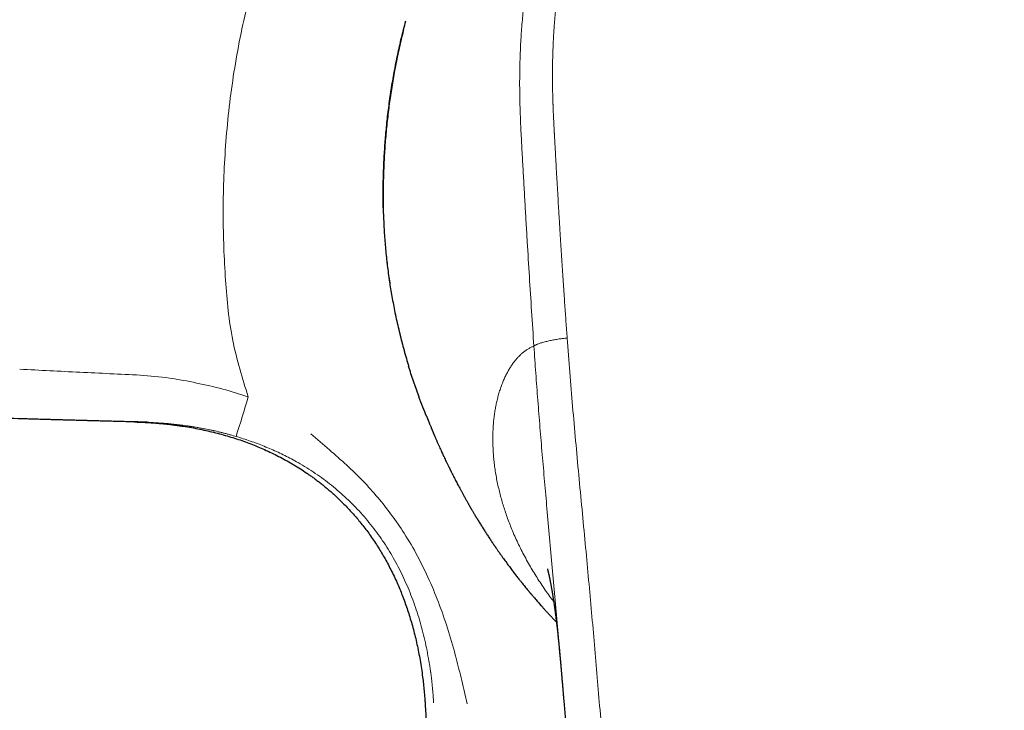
# Model space of a CAD drawing. Header units: millimetres. Extents: x 8 to 693, y 12 to 484.
# Tile 9 of 46: x 322 to 362, y 246 to 274. Entities that reach past the tile are written whole.
import ezdxf

# ---------------------------------------------------------------- set-up
doc = ezdxf.new("R2010")
doc.units = ezdxf.units.MM

msp = doc.modelspace()

# ---------------------------------------------------------------- linework, layer by layer
at = {"color": 7, "linetype": 'Continuous', "lineweight": 30}
for p, q in [((336.658, 266.411), (336.672, 265.95)), ((338.075, 258.881), (338.086, 258.852)), ((343.745, 248.263), (343.745, 248.266))]:
    msp.add_line(p, q, dxfattribs=at)
at = {"color": 252, "linetype": 'Continuous', "lineweight": 0}
for p, q in [((336.658, 266.411), (336.659, 266.405)), ((336.672, 265.943), (336.659, 266.405)), ((336.672, 265.943), (336.672, 265.95)), ((338.086, 258.852), (338.075, 258.881))]:
    msp.add_line(p, q, dxfattribs=at)
msp.add_arc((290.529, 270.541), 42.371, 341.7422, 343.9747, dxfattribs=at)
for points, knots in [([(331.254, 258.844), (331.023, 259.592), (330.554, 261.11), (330.321, 263.579), (330.22, 266.177), (330.317, 268.903), (330.621, 271.673), (331.158, 274.429), (331.926, 277.139), (332.926, 279.778), (334.15, 282.318), (335.592, 284.731), (337.233, 287.009), (338.499, 288.38), (339.132, 289.066)], [0, 0, 0, 0, 0.072429, 0.146932, 0.227285, 0.311611, 0.397419, 0.483312, 0.56948, 0.656042, 0.742474, 0.828431, 0.914225, 1, 1, 1, 1]), ([(361.5, 289.055), (361.262, 289.054), (360.788, 289.053), (360.076, 289.04), (359.366, 289.018), (358.658, 288.985), (357.949, 288.941), (357.237, 288.886), (356.521, 288.819), (355.829, 288.739), (355.162, 288.644), (354.521, 288.533), (353.877, 288.4), (353.279, 288.254), (352.729, 288.102), (352.228, 287.946), (351.732, 287.776), (351.236, 287.587), (350.74, 287.379), (350.245, 287.149), (349.756, 286.9), (349.275, 286.632), (348.804, 286.343), (348.345, 286.035), (347.902, 285.708), (347.474, 285.365), (347.062, 285.006), (346.676, 284.638), (346.315, 284.265), (345.976, 283.885), (345.652, 283.493), (345.343, 283.088), (345.049, 282.674), (344.778, 282.259), (344.528, 281.846), (344.298, 281.436), (344.082, 281.02), (343.881, 280.6), (343.676, 280.136), (343.47, 279.627), (343.269, 279.073), (343.087, 278.516), (342.924, 277.959), (342.78, 277.405), (342.654, 276.857), (342.545, 276.314), (342.449, 275.771), (342.359, 275.176), (342.278, 274.528), (342.21, 273.829), (342.16, 273.131), (342.128, 272.434), (342.112, 271.736), (342.113, 271.038), (342.129, 270.316), (342.159, 269.575), (342.201, 268.817), (342.243, 268.063), (342.285, 267.311), (342.328, 266.558), (342.372, 265.803), (342.43, 264.838), (342.502, 263.662), (342.589, 262.272), (342.651, 261.343), (342.683, 260.878)], [0, 0, 0, 0, 0.017166, 0.034321, 0.051415, 0.068477, 0.085567, 0.102744, 0.120062, 0.13754, 0.153067, 0.168748, 0.184603, 0.2006, 0.213233, 0.225892, 0.238554, 0.251219, 0.264336, 0.277521, 0.290804, 0.304169, 0.317578, 0.330994, 0.344393, 0.357749, 0.371053, 0.384337, 0.396746, 0.409192, 0.421678, 0.434177, 0.446659, 0.459096, 0.470752, 0.48234, 0.493877, 0.505383, 0.516874, 0.531501, 0.546115, 0.560662, 0.575081, 0.589336, 0.603202, 0.616962, 0.630642, 0.644249, 0.661817, 0.679273, 0.696633, 0.713949, 0.731276, 0.74863, 0.765904, 0.784996, 0.803808, 0.822475, 0.841107, 0.859777, 0.878471, 0.897161, 0.931399, 0.96563, 1, 1, 1, 1]), ([(361.5, 289.058), (361.852, 289.056), (362.557, 289.052), (363.616, 289.018), (364.557, 288.97), (365.381, 288.916), (365.891, 288.874), (366.208, 288.844), (366.332, 288.832), (366.456, 288.819), (366.568, 288.808), (366.698, 288.794), (366.848, 288.776), (367.065, 288.75), (367.324, 288.717), (367.629, 288.674), (367.95, 288.624), (368.288, 288.566), (368.642, 288.499), (369.011, 288.422), (369.4, 288.333), (369.808, 288.231), (370.234, 288.113), (370.622, 287.994), (370.969, 287.879), (371.192, 287.801), (371.338, 287.747), (371.408, 287.721), (371.477, 287.695), (371.547, 287.669), (371.616, 287.642), (371.687, 287.614), (371.879, 287.538), (372.184, 287.41), (372.594, 287.225), (372.98, 287.036), (373.344, 286.845), (373.683, 286.654), (373.999, 286.464), (374.292, 286.278), (374.564, 286.094), (374.819, 285.914), (375.056, 285.737), (375.275, 285.566), (375.476, 285.403), (375.659, 285.248), (375.83, 285.098), (375.989, 284.954), (376.129, 284.823), (376.229, 284.726), (376.283, 284.673), (376.302, 284.655), (376.307, 284.649), (376.313, 284.644), (376.318, 284.638), (376.324, 284.633), (376.428, 284.53), (376.623, 284.33), (376.898, 284.03), (377.151, 283.735), (377.384, 283.448), (377.598, 283.169), (377.792, 282.901), (377.97, 282.644), (378.137, 282.391), (378.314, 282.108), (378.504, 281.788), (378.703, 281.431), (378.854, 281.141), (378.963, 280.92), (379.034, 280.774), (379.104, 280.625), (379.172, 280.476), (379.239, 280.325), (379.352, 280.063), (379.507, 279.684), (379.694, 279.179), (379.869, 278.656), (380.031, 278.117), (380.167, 277.612), (380.28, 277.145), (380.374, 276.719), (380.47, 276.236), (380.544, 275.808), (380.589, 275.514), (380.605, 275.407), (380.61, 275.377), (380.614, 275.348), (380.618, 275.318), (380.623, 275.288), (380.627, 275.258), (380.64, 275.167), (380.661, 275.008), (380.691, 274.775), (380.72, 274.522), (380.748, 274.25), (380.776, 273.959), (380.802, 273.649), (380.825, 273.319), (380.845, 272.985), (380.861, 272.649), (380.873, 272.31), (380.881, 271.957), (380.886, 271.605), (380.887, 271.254), (380.884, 270.921), (380.88, 270.686), (380.876, 270.553), (380.875, 270.511), (380.874, 270.468), (380.873, 270.426), (380.871, 270.383), (380.862, 270.077), (380.837, 269.508), (380.799, 268.816), (380.775, 268.383), (380.765, 268.211), (380.762, 268.157), (380.759, 268.103), (380.756, 268.049), (380.753, 267.999), (380.749, 267.924), (380.743, 267.821), (380.735, 267.682), (380.725, 267.512), (380.714, 267.306), (380.7, 267.061), (380.685, 266.795), (380.668, 266.508), (380.654, 266.262), (380.643, 266.063), (380.634, 265.917), (380.625, 265.766), (380.617, 265.625), (380.602, 265.381), (380.57, 264.836), (380.518, 263.982), (380.453, 262.937), (380.386, 261.904), (380.34, 261.218), (380.317, 260.878)], [0, 0, 0, 0, 0.025421, 0.050944, 0.076571, 0.093545, 0.110568, 0.113569, 0.116572, 0.119577, 0.122571, 0.124687, 0.12899, 0.133487, 0.140477, 0.147889, 0.155724, 0.163981, 0.172661, 0.181764, 0.191288, 0.201504, 0.212167, 0.223275, 0.23085, 0.238618, 0.240389, 0.24217, 0.24396, 0.24576, 0.247569, 0.249389, 0.251218, 0.262541, 0.273406, 0.283812, 0.293757, 0.303242, 0.312111, 0.320537, 0.328521, 0.336062, 0.343286, 0.350052, 0.356359, 0.362207, 0.367597, 0.372997, 0.377842, 0.381647, 0.383186, 0.383381, 0.383575, 0.383767, 0.383958, 0.384148, 0.384336, 0.394705, 0.404645, 0.414156, 0.423239, 0.431894, 0.439979, 0.447652, 0.454915, 0.462338, 0.472324, 0.482399, 0.492563, 0.496581, 0.500612, 0.504658, 0.508718, 0.512791, 0.516878, 0.529901, 0.543234, 0.556882, 0.570844, 0.585119, 0.595788, 0.606627, 0.617635, 0.632424, 0.639025, 0.639769, 0.640514, 0.64126, 0.642007, 0.642754, 0.643502, 0.644251, 0.64962, 0.655462, 0.661777, 0.668565, 0.675827, 0.683562, 0.691772, 0.700456, 0.708491, 0.716893, 0.725662, 0.734799, 0.743143, 0.751771, 0.759599, 0.760641, 0.761686, 0.762735, 0.763788, 0.764845, 0.765905, 0.786579, 0.807268, 0.817468, 0.818804, 0.82014, 0.821476, 0.822812, 0.824148, 0.825231, 0.828392, 0.831834, 0.835559, 0.841093, 0.847152, 0.853736, 0.860845, 0.86848, 0.872006, 0.875633, 0.879362, 0.88318, 0.886094, 0.897505, 0.923595, 0.949374, 0.974842, 1, 1, 1, 1]), ([(361.5, 288.072), (361.372, 288.072), (361.12, 288.07), (360.747, 288.066), (360.386, 288.06), (360.037, 288.051), (359.74, 288.043), (359.494, 288.034), (359.343, 288.028), (359.243, 288.024), (359.192, 288.021), (359.141, 288.019), (359.091, 288.017), (359.039, 288.014), (358.899, 288.007), (358.671, 287.995), (358.308, 287.974), (357.899, 287.946), (357.447, 287.91), (357.11, 287.879), (356.887, 287.857), (356.773, 287.846), (356.659, 287.834), (356.54, 287.821), (356.375, 287.802), (356.164, 287.777), (355.879, 287.74), (355.565, 287.695), (355.223, 287.641), (354.891, 287.583), (354.642, 287.536), (354.474, 287.501), (354.382, 287.482), (354.291, 287.462), (354.2, 287.443), (354.107, 287.421), (353.964, 287.388), (353.772, 287.341), (353.487, 287.268), (353.158, 287.176), (352.786, 287.063), (352.422, 286.942), (352.064, 286.814), (351.765, 286.698), (351.524, 286.599), (351.337, 286.518), (351.152, 286.436), (350.969, 286.352), (350.789, 286.265), (350.611, 286.176), (350.414, 286.074), (350.198, 285.956), (349.963, 285.823), (349.731, 285.684), (349.478, 285.525), (349.206, 285.343), (348.918, 285.138), (348.636, 284.924), (348.361, 284.702), (348.094, 284.474), (347.837, 284.239), (347.597, 284.007), (347.374, 283.778), (347.166, 283.553), (346.964, 283.322), (346.766, 283.085), (346.596, 282.87), (346.452, 282.679), (346.331, 282.514), (346.215, 282.349), (346.103, 282.185), (345.995, 282.021), (345.861, 281.811), (345.704, 281.552), (345.528, 281.243), (345.359, 280.928), (345.198, 280.605), (345.043, 280.276), (344.936, 280.031), (344.869, 279.873), (344.841, 279.805), (344.813, 279.736), (344.786, 279.668), (344.758, 279.599), (344.697, 279.443), (344.61, 279.211), (344.5, 278.9), (344.393, 278.576), (344.285, 278.227), (344.179, 277.851), (344.077, 277.46), (343.98, 277.052), (343.889, 276.628), (343.807, 276.196), (343.732, 275.755), (343.685, 275.438), (343.658, 275.246), (343.65, 275.182), (343.641, 275.119), (343.633, 275.055), (343.625, 274.991), (343.617, 274.926), (343.597, 274.765), (343.57, 274.518), (343.537, 274.185), (343.513, 273.905), (343.495, 273.668), (343.482, 273.473), (343.47, 273.276), (343.46, 273.082), (343.451, 272.892), (343.441, 272.635), (343.432, 272.306), (343.426, 271.899), (343.427, 271.484), (343.432, 271.06), (343.44, 270.763), (343.445, 270.595), (343.446, 270.561), (343.448, 270.525), (343.449, 270.489), (343.45, 270.453), (343.452, 270.416), (343.454, 270.356), (343.457, 270.271), (343.462, 270.154), (343.468, 270.026), (343.475, 269.885), (343.481, 269.747), (343.488, 269.612), (343.493, 269.519), (343.496, 269.464), (343.497, 269.452), (343.497, 269.445), (343.497, 269.438), (343.498, 269.422), (343.5, 269.394), (343.502, 269.353), (343.505, 269.303), (343.508, 269.246), (343.512, 269.18), (343.516, 269.106), (343.52, 269.024), (343.525, 268.933), (343.531, 268.835), (343.537, 268.724), (343.544, 268.601), (343.549, 268.501), (343.553, 268.43), (343.555, 268.392), (343.557, 268.354), (343.56, 268.315), (343.561, 268.281), (343.568, 268.161), (343.58, 267.955), (343.599, 267.611), (343.622, 267.222), (343.647, 266.79), (343.666, 266.474), (343.678, 266.272), (343.683, 266.18), (343.689, 266.089), (343.695, 265.996), (343.701, 265.898), (343.71, 265.747), (343.722, 265.543), (343.742, 265.234), (343.764, 264.871), (343.791, 264.455), (343.817, 264.049), (343.843, 263.651), (343.869, 263.262), (343.894, 262.888), (343.919, 262.53), (343.943, 262.187), (343.966, 261.851), (343.99, 261.524), (344.006, 261.308), (344.013, 261.201)], [0, 0, 0, 0, 0.00973, 0.019171, 0.028322, 0.037184, 0.045758, 0.050896, 0.055925, 0.057224, 0.058515, 0.0598, 0.061076, 0.062345, 0.063734, 0.071754, 0.07966, 0.091421, 0.102921, 0.114162, 0.117087, 0.119994, 0.122883, 0.12576, 0.129094, 0.13556, 0.141916, 0.150915, 0.159687, 0.168235, 0.176561, 0.178961, 0.181343, 0.183706, 0.18605, 0.188376, 0.190989, 0.19723, 0.203427, 0.213393, 0.223251, 0.233005, 0.242663, 0.25223, 0.257435, 0.262611, 0.267758, 0.272878, 0.277973, 0.283043, 0.288089, 0.294992, 0.301855, 0.308738, 0.315728, 0.324792, 0.333847, 0.342901, 0.351963, 0.361041, 0.369948, 0.378878, 0.386746, 0.394643, 0.402576, 0.41055, 0.41857, 0.423848, 0.429149, 0.434423, 0.439506, 0.444605, 0.44972, 0.458899, 0.46814, 0.477452, 0.486839, 0.496308, 0.505865, 0.507784, 0.509707, 0.511633, 0.513563, 0.515498, 0.517437, 0.526632, 0.534923, 0.543293, 0.553365, 0.563558, 0.573876, 0.585076, 0.59643, 0.607942, 0.619619, 0.631464, 0.633143, 0.634825, 0.636509, 0.638196, 0.639886, 0.641578, 0.643273, 0.65264, 0.661073, 0.669572, 0.674662, 0.679777, 0.684916, 0.69008, 0.695062, 0.699845, 0.710257, 0.720891, 0.731749, 0.742834, 0.754146, 0.755047, 0.755961, 0.756888, 0.757829, 0.758782, 0.759749, 0.76073, 0.763493, 0.766357, 0.769897, 0.773578, 0.777401, 0.780722, 0.784143, 0.784756, 0.784973, 0.785139, 0.785318, 0.78551, 0.786387, 0.787479, 0.788775, 0.790274, 0.791977, 0.793919, 0.796073, 0.798438, 0.801013, 0.803799, 0.807107, 0.81067, 0.811645, 0.812638, 0.813648, 0.814676, 0.815657, 0.816301, 0.824096, 0.831796, 0.843282, 0.854551, 0.865603, 0.868005, 0.870396, 0.872778, 0.875148, 0.877611, 0.880433, 0.887031, 0.893552, 0.904598, 0.915414, 0.926002, 0.93636, 0.946491, 0.956392, 0.965519, 0.974443, 0.983165, 0.991683, 1, 1, 1, 1]), ([(337.672, 260.079), (337.613, 260.278), (337.495, 260.675), (337.339, 261.273), (337.198, 261.871), (337.066, 262.507), (336.947, 263.178), (336.844, 263.883), (336.764, 264.581), (336.704, 265.27), (336.683, 265.719), (336.672, 265.943)], [0, 0, 0, 0, 0.100114, 0.20054, 0.300726, 0.40073, 0.520566, 0.640314, 0.760069, 0.87993, 1, 1, 1, 1]), ([(344.013, 261.201), (343.992, 261.199), (343.948, 261.195), (343.88, 261.189), (343.806, 261.18), (343.727, 261.169), (343.642, 261.157), (343.553, 261.142), (343.462, 261.125), (343.371, 261.107), (343.282, 261.088), (343.195, 261.068), (343.113, 261.047), (343.036, 261.026), (342.964, 261.004), (342.899, 260.983), (342.842, 260.962), (342.793, 260.943), (342.754, 260.925), (342.723, 260.908), (342.701, 260.892), (342.688, 260.882), (342.683, 260.878)], [0, 0, 0, 0, 0.035287, 0.072841, 0.114164, 0.159962, 0.210221, 0.26436, 0.321428, 0.380332, 0.440072, 0.499975, 0.559855, 0.619531, 0.678342, 0.735304, 0.789345, 0.839539, 0.885328, 0.926723, 0.964443, 1, 1, 1, 1]), ([(344.013, 261.201), (344.048, 260.745), (344.116, 259.833), (344.23, 258.465), (344.351, 257.095), (344.478, 255.726), (344.608, 254.355), (344.735, 253.009), (344.858, 251.687), (344.977, 250.391), (345.091, 249.092), (345.202, 247.793), (345.315, 246.466), (345.433, 245.111), (345.551, 243.729), (345.666, 242.346), (345.776, 240.961), (345.88, 239.574), (345.979, 238.213), (346.071, 236.877), (346.158, 235.567), (346.243, 234.256), (346.326, 232.944), (346.381, 232.068), (346.408, 231.63)], [0, 0, 0, 0, 0.046677, 0.093345, 0.140008, 0.186667, 0.233324, 0.279979, 0.323966, 0.367954, 0.411942, 0.455933, 0.499928, 0.546596, 0.593269, 0.639946, 0.686625, 0.733304, 0.779981, 0.823987, 0.867989, 0.91199, 0.955993, 1, 1, 1, 1]), ([(342.683, 260.878), (342.646, 260.863), (342.572, 260.834), (342.464, 260.776), (342.358, 260.709), (342.254, 260.631), (342.154, 260.543), (342.058, 260.448), (341.967, 260.345), (341.88, 260.236), (341.797, 260.119), (341.717, 259.995), (341.639, 259.86), (341.563, 259.714), (341.489, 259.558), (341.421, 259.393), (341.357, 259.221), (341.298, 259.041), (341.246, 258.858), (341.199, 258.671), (341.159, 258.482), (341.124, 258.286), (341.095, 258.085), (341.071, 257.874), (341.053, 257.652), (341.042, 257.42), (341.038, 257.183), (341.041, 256.939), (341.052, 256.691), (341.07, 256.442), (341.096, 256.194), (341.129, 255.947), (341.169, 255.696), (341.217, 255.442), (341.271, 255.192), (341.331, 254.947), (341.396, 254.708), (341.467, 254.468), (341.546, 254.225), (341.632, 253.981), (341.726, 253.735), (341.829, 253.48), (341.944, 253.215), (342.072, 252.942), (342.208, 252.668), (342.352, 252.393), (342.501, 252.127), (342.652, 251.869), (342.806, 251.62), (342.967, 251.372), (343.134, 251.125), (343.303, 250.886), (343.42, 250.731), (343.475, 250.657)], [0, 0, 0, 0, 0.020868, 0.041735, 0.062601, 0.083466, 0.10433, 0.125197, 0.144873, 0.16455, 0.184229, 0.203908, 0.223587, 0.244458, 0.265329, 0.286199, 0.307068, 0.327936, 0.348803, 0.368477, 0.388149, 0.407821, 0.427492, 0.447164, 0.468028, 0.488894, 0.509761, 0.530629, 0.551496, 0.572365, 0.592041, 0.611718, 0.631396, 0.651074, 0.670749, 0.688634, 0.706519, 0.724402, 0.742286, 0.760171, 0.778057, 0.795943, 0.815619, 0.835295, 0.854973, 0.874651, 0.89433, 0.91222, 0.930108, 0.947995, 0.965879, 0.983761, 1, 1, 1, 1]), ([(343.745, 248.266), (343.738, 248.34), (343.698, 248.809), (343.623, 249.671), (343.52, 250.85), (343.415, 252.029), (343.31, 253.207), (343.208, 254.352), (343.109, 255.466), (343.016, 256.548), (342.925, 257.63), (342.84, 258.712), (342.758, 259.795), (342.708, 260.516), (342.683, 260.878)], [0, 0, 0, 0, 0.017534, 0.110806, 0.203971, 0.297103, 0.390318, 0.483719, 0.569501, 0.6554, 0.741378, 0.827435, 0.913625, 1, 1, 1, 1]), ([(322.116, 259.956), (322.917, 259.915), (324.521, 259.832), (326.127, 259.757), (326.93, 259.719)], [0, 0, 0, 0, 0.499905, 1, 1, 1, 1]), ([(326.93, 259.719), (327.323, 259.686), (328.082, 259.621), (329.182, 259.41), (330.238, 259.177), (330.915, 258.955), (331.253, 258.844)], [0, 0, 0, 0, 0.266834, 0.516734, 0.75875, 1, 1, 1, 1]), ([(330.767, 257.266), (330.732, 257.277), (330.66, 257.298), (330.547, 257.33), (330.425, 257.363), (330.301, 257.395), (330.174, 257.427), (330.051, 257.456), (329.961, 257.477), (329.909, 257.489), (329.889, 257.493), (329.87, 257.497), (329.85, 257.502), (329.796, 257.514), (329.71, 257.532), (329.594, 257.556), (329.486, 257.577), (329.386, 257.595), (329.294, 257.612), (329.208, 257.627), (329.127, 257.64), (329.054, 257.652), (328.996, 257.661), (328.953, 257.668), (328.923, 257.672), (328.904, 257.675), (328.894, 257.677), (328.891, 257.677), (328.889, 257.677), (328.886, 257.678), (328.884, 257.678), (328.8, 257.691), (328.637, 257.713), (328.397, 257.742), (328.165, 257.767), (327.941, 257.788), (327.727, 257.804), (327.522, 257.817), (327.373, 257.826), (327.292, 257.829), (327.276, 257.829)], [0, 0, 0, 0, 0.030705, 0.063802, 0.099315, 0.13727, 0.172712, 0.210087, 0.244593, 0.250154, 0.255753, 0.26139, 0.267065, 0.272778, 0.308398, 0.341735, 0.372763, 0.401463, 0.427813, 0.451795, 0.475821, 0.496831, 0.514807, 0.525, 0.53386, 0.54055, 0.541349, 0.542131, 0.542895, 0.54364, 0.544369, 0.545079, 0.61541, 0.6835, 0.749301, 0.812764, 0.873843, 0.931465, 0.9867, 1, 1, 1, 1]), ([(333.247, 256.22), (333.16, 256.269), (332.986, 256.366), (332.719, 256.503), (332.449, 256.634), (332.175, 256.757), (331.898, 256.873), (331.62, 256.982), (331.339, 257.083), (331.055, 257.179), (330.863, 257.237), (330.767, 257.266)], [0, 0, 0, 0, 0.11132, 0.222626, 0.333993, 0.445498, 0.557223, 0.667248, 0.777654, 0.888537, 1, 1, 1, 1]), ([(333.754, 257.369), (334.004, 257.157), (334.49, 256.744), (335.195, 256.128), (335.847, 255.497), (336.445, 254.831), (336.997, 254.132), (337.534, 253.353), (338.041, 252.482), (338.512, 251.515), (338.923, 250.507), (339.281, 249.466), (339.478, 248.754), (339.577, 248.397)], [0, 0, 0, 0, 0.090173, 0.175093, 0.25744, 0.339388, 0.420994, 0.50199, 0.599221, 0.697621, 0.797277, 0.89813, 1, 1, 1, 1]), ([(338.485, 248.285), (338.434, 248.564), (338.331, 249.119), (338.113, 249.934), (337.849, 250.728), (337.534, 251.495), (337.169, 252.231), (336.752, 252.932), (336.283, 253.594), (335.765, 254.217), (335.201, 254.794), (334.592, 255.322), (333.943, 255.804), (333.48, 256.081), (333.247, 256.22)], [0, 0, 0, 0, 0.086406, 0.17215, 0.257137, 0.341307, 0.424647, 0.507196, 0.589487, 0.671766, 0.753701, 0.835271, 0.917117, 1, 1, 1, 1]), ([(338.672, 246.614), (338.669, 246.659), (338.663, 246.75), (338.654, 246.887), (338.643, 247.026), (338.63, 247.167), (338.616, 247.309), (338.598, 247.481), (338.579, 247.641), (338.564, 247.756), (338.559, 247.799), (338.557, 247.81), (338.555, 247.822), (338.554, 247.834), (338.552, 247.845), (338.551, 247.857), (338.548, 247.873), (338.545, 247.896), (338.541, 247.928), (338.535, 247.968), (338.528, 248.016), (338.519, 248.072), (338.51, 248.136), (338.498, 248.208), (338.49, 248.259), (338.485, 248.285)], [0, 0, 0, 0, 0.080942, 0.162853, 0.245723, 0.329538, 0.414286, 0.499956, 0.638695, 0.700749, 0.707752, 0.714763, 0.721781, 0.728807, 0.735841, 0.742883, 0.749932, 0.764273, 0.783484, 0.807551, 0.836457, 0.87018, 0.908698, 0.951981, 1, 1, 1, 1]), ([(339.577, 248.397), (339.613, 248.251), (339.688, 247.953), (339.8, 247.501), (339.91, 247.038), (339.976, 246.726), (340.009, 246.57)], [0, 0, 0, 0, 0.2400466, 0.4903853, 0.7455108, 1, 1, 1, 1])]:
    msp.add_open_spline(points, degree=3, knots=knots, dxfattribs=at)
at = {"color": 7, "linetype": 'Continuous', "lineweight": 30}
for points, knots in [([(336.659, 266.405), (336.657, 266.514), (336.653, 266.733), (336.653, 267.065), (336.656, 267.4), (336.664, 267.737), (336.676, 268.077), (336.693, 268.413), (336.713, 268.744), (336.737, 269.071), (336.764, 269.399), (336.796, 269.729), (336.833, 270.067), (336.875, 270.413), (336.923, 270.767), (336.976, 271.123), (337.034, 271.479), (337.097, 271.836), (337.163, 272.187), (337.234, 272.532), (337.307, 272.87), (337.386, 273.208), (337.469, 273.547), (337.528, 273.772), (337.558, 273.884)], [0, 0, 0, 0, 0.046577, 0.093119, 0.139633, 0.186124, 0.232599, 0.279064, 0.322871, 0.366681, 0.410499, 0.454332, 0.498184, 0.544722, 0.591297, 0.637917, 0.684589, 0.731322, 0.778126, 0.822327, 0.866606, 0.910972, 0.955434, 1, 1, 1, 1]), ([(337.464, 273.526), (337.435, 273.406), (337.376, 273.167), (337.294, 272.809), (337.216, 272.45), (337.145, 272.092), (337.079, 271.741), (337.02, 271.398), (336.967, 271.063), (336.918, 270.728), (336.873, 270.394), (336.832, 270.055), (336.794, 269.711), (336.761, 269.361), (336.732, 269.014), (336.708, 268.668), (336.688, 268.325), (336.673, 267.99), (336.662, 267.664), (336.655, 267.347), (336.653, 267.032), (336.653, 266.72), (336.657, 266.514), (336.658, 266.411)], [0, 0, 0, 0, 0.049497, 0.098882, 0.148167, 0.197362, 0.246478, 0.292721, 0.33891, 0.385049, 0.431146, 0.477206, 0.526026, 0.574819, 0.623592, 0.672352, 0.721106, 0.769863, 0.815845, 0.861844, 0.907866, 0.953916, 1, 1, 1, 1]), ([(336.672, 265.95), (336.676, 265.845), (336.685, 265.636), (336.704, 265.318), (336.728, 264.999), (336.757, 264.677), (336.79, 264.353), (336.827, 264.033), (336.869, 263.718), (336.914, 263.408), (336.963, 263.096), (337.017, 262.783), (337.077, 262.463), (337.143, 262.136), (337.215, 261.801), (337.293, 261.466), (337.376, 261.131), (337.464, 260.795), (337.557, 260.466), (337.626, 260.228), (337.665, 260.103), (337.671, 260.083)], [0, 0, 0, 0, 0.0561093, 0.1121602, 0.1681633, 0.2241292, 0.2800686, 0.3359929, 0.3887184, 0.4414492, 0.4941917, 0.5469517, 0.5997351, 0.6557493, 0.7118034, 0.7679065, 0.8240695, 0.8803034, 0.9366198, 0.9898045, 1, 1, 1, 1]), ([(322.223, 257.971), (321.29, 257.999), (319.423, 258.055), (316.623, 258.147), (313.824, 258.245), (311.025, 258.349), (308.244, 258.459), (305.479, 258.575), (302.732, 258.696), (299.985, 258.823), (297.219, 258.957), (294.436, 259.098), (291.634, 259.247), (288.833, 259.402), (286.033, 259.563), (283.233, 259.731), (280.434, 259.905), (278.568, 260.026), (277.635, 260.086)], [0, 0, 0, 0, 0.062664, 0.125332, 0.188006, 0.250686, 0.313372, 0.374946, 0.436527, 0.498116, 0.559714, 0.622578, 0.685453, 0.748338, 0.811235, 0.874144, 0.937065, 1, 1, 1, 1]), ([(338.075, 258.881), (338.005, 259.08), (337.863, 259.476), (337.731, 259.877), (337.672, 260.078), (337.672, 260.079)], [0, 0, 0, 0, 0.499539, 0.996998, 1, 1, 1, 1]), ([(338.388, 258.078), (338.34, 258.196), (338.236, 258.453), (338.139, 258.712), (338.086, 258.852)], [0, 0, 0, 0, 0.459713, 1, 1, 1, 1]), ([(338.388, 258.078), (338.388, 258.078), (338.388, 258.078), (338.388, 258.076), (338.389, 258.074), (338.39, 258.071), (338.392, 258.067), (338.394, 258.063), (338.396, 258.058), (338.398, 258.052), (338.401, 258.045), (338.404, 258.037), (338.407, 258.028), (338.411, 258.019), (338.415, 258.009), (338.419, 257.998), (338.424, 257.986), (338.428, 257.974), (338.434, 257.96), (338.44, 257.945), (338.446, 257.929), (338.453, 257.913), (338.459, 257.897), (338.467, 257.878), (338.474, 257.859), (338.484, 257.834), (338.497, 257.802), (338.515, 257.759), (338.534, 257.71), (338.556, 257.656), (338.576, 257.608), (338.593, 257.567), (338.606, 257.535), (338.619, 257.506), (338.63, 257.48), (338.639, 257.456), (338.648, 257.436), (338.655, 257.418), (338.661, 257.404), (338.667, 257.39), (338.674, 257.374), (338.682, 257.355), (338.691, 257.333), (338.701, 257.31), (338.712, 257.284), (338.726, 257.253), (338.742, 257.215), (338.762, 257.17), (338.783, 257.122), (338.814, 257.051), (338.854, 256.96), (338.901, 256.855), (338.945, 256.757), (338.986, 256.668), (339.023, 256.587), (339.057, 256.514), (339.092, 256.438), (339.131, 256.355), (339.177, 256.26), (339.225, 256.159), (339.264, 256.079), (339.292, 256.022), (339.307, 255.992), (339.319, 255.967), (339.33, 255.945), (339.339, 255.926), (339.35, 255.905), (339.363, 255.878), (339.38, 255.845), (339.399, 255.808), (339.426, 255.753), (339.462, 255.682), (339.507, 255.594), (339.552, 255.507), (339.597, 255.42), (339.643, 255.332), (339.692, 255.241), (339.743, 255.145), (339.797, 255.045), (339.854, 254.94), (339.915, 254.83), (339.967, 254.738), (340.008, 254.665), (340.036, 254.615), (340.061, 254.571), (340.083, 254.532), (340.102, 254.499), (340.118, 254.472), (340.13, 254.45), (340.142, 254.431), (340.153, 254.411), (340.167, 254.387), (340.183, 254.359), (340.202, 254.327), (340.225, 254.288), (340.252, 254.242), (340.285, 254.187), (340.321, 254.127), (340.372, 254.041), (340.439, 253.931), (340.521, 253.797), (340.609, 253.657), (340.696, 253.518), (340.784, 253.381), (340.858, 253.269), (340.918, 253.177), (340.963, 253.109), (341.002, 253.051), (341.033, 253.005), (341.058, 252.968), (341.08, 252.935), (341.099, 252.907), (341.113, 252.886), (341.124, 252.87), (341.132, 252.859), (341.141, 252.846), (341.152, 252.829), (341.168, 252.806), (341.188, 252.777), (341.214, 252.739), (341.244, 252.696), (341.279, 252.646), (341.318, 252.591), (341.359, 252.533), (341.428, 252.436), (341.523, 252.304), (341.642, 252.14), (341.758, 251.985), (341.87, 251.838), (341.977, 251.699), (342.071, 251.578), (342.153, 251.475), (342.223, 251.388), (342.288, 251.306), (342.352, 251.228), (342.414, 251.152), (342.463, 251.093), (342.497, 251.052), (342.516, 251.029), (342.532, 251.01), (342.545, 250.995), (342.559, 250.979), (342.576, 250.959), (342.597, 250.933), (342.623, 250.903), (342.678, 250.839), (342.79, 250.707), (342.921, 250.558), (343.04, 250.424), (343.119, 250.337), (343.202, 250.246), (343.29, 250.15), (343.384, 250.049), (343.482, 249.945), (343.55, 249.874), (343.585, 249.839)], [0, 0, 0, 0, 0.012793, 0.027107, 0.040793, 0.053853, 0.066069, 0.077681, 0.088689, 0.099095, 0.109072, 0.118426, 0.127157, 0.135268, 0.142761, 0.149519, 0.155685, 0.161263, 0.166257, 0.171231, 0.175475, 0.178618, 0.181243, 0.183415, 0.18555, 0.187797, 0.192539, 0.197718, 0.20446, 0.211829, 0.219831, 0.22479, 0.229284, 0.233302, 0.236844, 0.239911, 0.242505, 0.244628, 0.246305, 0.247446, 0.249117, 0.251143, 0.253332, 0.255684, 0.258199, 0.26088, 0.264836, 0.269105, 0.273688, 0.278504, 0.289229, 0.299219, 0.308472, 0.316989, 0.324769, 0.331812, 0.338118, 0.346715, 0.355944, 0.365805, 0.376299, 0.379497, 0.382486, 0.385017, 0.387092, 0.388747, 0.390611, 0.393359, 0.396703, 0.400418, 0.404136, 0.41275, 0.421353, 0.429944, 0.438524, 0.447105, 0.456068, 0.465589, 0.475462, 0.485871, 0.496818, 0.508302, 0.513633, 0.518712, 0.523192, 0.527074, 0.530358, 0.533042, 0.53514, 0.536967, 0.538858, 0.541178, 0.543927, 0.547104, 0.550709, 0.555509, 0.560905, 0.566896, 0.573482, 0.586357, 0.599776, 0.613739, 0.628247, 0.641466, 0.655107, 0.662422, 0.669481, 0.675738, 0.679972, 0.683735, 0.687027, 0.689849, 0.692173, 0.69351, 0.694496, 0.695757, 0.697392, 0.699404, 0.702514, 0.706235, 0.710567, 0.71551, 0.721065, 0.727021, 0.732908, 0.750128, 0.766571, 0.782234, 0.797119, 0.811226, 0.824553, 0.833985, 0.842862, 0.851186, 0.858957, 0.867002, 0.874354, 0.877052, 0.879502, 0.881446, 0.882879, 0.884294, 0.886304, 0.888936, 0.892122, 0.895405, 0.908407, 0.932046, 0.940602, 0.94939, 0.958628, 0.968322, 0.978479, 0.989101, 1, 1, 1, 1]), ([(326.958, 257.841), (326.88, 257.843), (326.721, 257.847), (326.479, 257.853), (326.231, 257.859), (325.978, 257.866), (325.733, 257.873), (325.502, 257.879), (325.283, 257.885), (325.064, 257.89), (324.897, 257.895), (324.787, 257.898), (324.735, 257.899), (324.683, 257.901), (324.632, 257.902), (324.587, 257.903), (324.532, 257.905), (324.463, 257.907), (324.367, 257.91), (324.258, 257.913), (324.135, 257.916), (324.003, 257.92), (323.862, 257.924), (323.712, 257.928), (323.555, 257.932), (323.391, 257.937), (323.228, 257.942), (323.069, 257.946), (322.92, 257.95), (322.779, 257.954), (322.648, 257.958), (322.528, 257.962), (322.417, 257.965), (322.317, 257.968), (322.253, 257.97), (322.223, 257.971)], [0, 0, 0, 0, 0.049505, 0.100463, 0.152875, 0.206744, 0.260083, 0.30829, 0.352715, 0.399017, 0.447196, 0.458047, 0.468989, 0.480022, 0.491146, 0.501423, 0.508479, 0.526152, 0.545288, 0.569255, 0.595181, 0.623066, 0.65291, 0.684712, 0.717854, 0.752929, 0.78826, 0.821551, 0.853418, 0.883161, 0.910778, 0.936271, 0.959638, 0.980882, 1, 1, 1, 1]), ([(326.706, 257.847), (326.706, 257.847), (326.706, 257.847), (326.707, 257.847), (326.707, 257.847), (326.708, 257.847), (326.709, 257.847), (326.71, 257.847), (326.712, 257.847), (326.713, 257.847), (326.717, 257.847), (326.722, 257.847), (326.728, 257.846), (326.736, 257.846), (326.745, 257.846), (326.754, 257.846), (326.764, 257.845), (326.774, 257.845), (326.783, 257.845), (326.793, 257.844), (326.802, 257.844), (326.815, 257.844), (326.833, 257.843), (326.854, 257.842), (326.88, 257.841), (326.911, 257.84), (326.949, 257.839), (326.994, 257.837), (327.047, 257.834), (327.132, 257.83), (327.25, 257.823), (327.402, 257.813), (327.563, 257.801), (327.731, 257.787), (327.905, 257.77), (328.086, 257.751), (328.272, 257.728), (328.462, 257.703), (328.702, 257.668), (328.987, 257.621), (329.315, 257.559), (329.634, 257.49), (329.948, 257.415), (330.257, 257.333), (330.559, 257.245), (330.854, 257.15), (331.142, 257.05), (331.426, 256.943), (331.704, 256.83), (331.984, 256.708), (332.263, 256.577), (332.542, 256.436), (332.815, 256.287), (333.082, 256.132), (333.344, 255.97), (333.555, 255.83), (333.721, 255.716), (333.845, 255.627), (333.972, 255.533), (334.103, 255.432), (334.238, 255.326), (334.377, 255.212), (334.523, 255.088), (334.678, 254.951), (334.839, 254.801), (335.004, 254.642), (335.171, 254.473), (335.334, 254.3), (335.494, 254.122), (335.649, 253.941), (335.804, 253.75), (335.959, 253.55), (336.114, 253.339), (336.268, 253.118), (336.416, 252.893), (336.559, 252.664), (336.695, 252.433), (336.829, 252.191), (336.961, 251.939), (337.089, 251.678), (337.208, 251.419), (337.318, 251.164), (337.418, 250.914), (337.516, 250.656), (337.609, 250.39), (337.698, 250.117), (337.783, 249.837), (337.863, 249.55), (337.937, 249.254), (338.007, 248.95), (338.072, 248.637), (338.131, 248.315), (338.185, 247.983), (338.228, 247.668), (338.264, 247.37), (338.292, 247.09), (338.313, 246.845), (338.323, 246.693), (338.327, 246.636)], [0, 0, 0, 0, 0.013572, 0.019894, 0.026201, 0.032493, 0.038771, 0.045034, 0.051283, 0.05734, 0.062315, 0.066802, 0.070805, 0.074328, 0.077375, 0.079556, 0.081418, 0.082973, 0.083948, 0.084774, 0.085472, 0.086077, 0.087036, 0.08812, 0.089346, 0.090974, 0.092797, 0.095224, 0.097927, 0.100875, 0.108279, 0.116096, 0.124319, 0.132945, 0.141966, 0.151206, 0.160817, 0.170752, 0.180655, 0.198061, 0.215121, 0.231846, 0.248247, 0.26466, 0.28076, 0.296559, 0.312168, 0.327657, 0.343033, 0.358302, 0.374388, 0.390371, 0.406259, 0.422061, 0.437787, 0.453446, 0.460953, 0.468711, 0.476816, 0.485269, 0.494069, 0.503216, 0.512713, 0.523564, 0.534842, 0.546549, 0.558691, 0.571273, 0.583098, 0.595297, 0.607876, 0.620844, 0.634208, 0.647978, 0.662163, 0.675541, 0.689286, 0.70341, 0.717922, 0.732835, 0.748161, 0.761606, 0.775371, 0.789465, 0.803898, 0.818679, 0.833545, 0.848766, 0.864353, 0.880316, 0.896666, 0.913414, 0.930571, 0.948149, 0.962263, 0.97665, 0.991315, 1, 1, 1, 1]), ([(327.276, 257.829), (327.23, 257.831), (327.124, 257.836), (327.018, 257.839), (326.958, 257.841)], [0, 0, 0, 0, 0.439713, 1, 1, 1, 1]), ([(343.221, 251.966), (343.221, 251.966), (343.221, 251.966), (343.221, 251.965), (343.222, 251.964), (343.222, 251.963), (343.223, 251.961), (343.223, 251.959), (343.224, 251.955), (343.225, 251.952), (343.226, 251.949), (343.227, 251.947), (343.227, 251.944), (343.228, 251.94), (343.23, 251.936), (343.231, 251.931), (343.232, 251.926), (343.234, 251.922), (343.235, 251.917), (343.236, 251.913), (343.237, 251.91), (343.238, 251.905), (343.239, 251.9), (343.24, 251.895), (343.242, 251.89), (343.243, 251.885), (343.244, 251.881), (343.245, 251.877), (343.246, 251.873), (343.248, 251.867), (343.249, 251.861), (343.251, 251.853), (343.254, 251.844), (343.256, 251.835), (343.258, 251.827), (343.26, 251.82), (343.261, 251.813), (343.263, 251.807), (343.264, 251.8), (343.266, 251.792), (343.268, 251.783), (343.271, 251.774), (343.272, 251.766), (343.274, 251.759), (343.276, 251.752), (343.278, 251.743), (343.28, 251.732), (343.283, 251.721), (343.285, 251.71), (343.287, 251.7), (343.29, 251.691), (343.292, 251.68), (343.295, 251.667), (343.298, 251.653), (343.301, 251.639), (343.304, 251.626), (343.306, 251.614), (343.309, 251.601), (343.312, 251.587), (343.315, 251.574), (343.317, 251.563), (343.319, 251.552), (343.322, 251.537), (343.326, 251.52), (343.33, 251.501), (343.333, 251.483), (343.337, 251.466), (343.341, 251.443), (343.347, 251.412), (343.355, 251.374), (343.362, 251.333), (343.371, 251.289), (343.379, 251.242), (343.387, 251.196), (343.395, 251.153), (343.402, 251.114), (343.408, 251.079), (343.413, 251.049), (343.417, 251.024), (343.421, 251.001), (343.425, 250.977), (343.43, 250.947), (343.436, 250.909), (343.443, 250.864), (343.451, 250.815), (343.459, 250.763), (343.467, 250.711), (343.475, 250.661), (343.482, 250.615), (343.487, 250.574), (343.492, 250.542), (343.496, 250.517), (343.499, 250.495), (343.502, 250.471), (343.507, 250.438), (343.513, 250.397), (343.519, 250.35), (343.525, 250.305), (343.531, 250.263), (343.537, 250.219), (343.543, 250.175), (343.548, 250.13), (343.554, 250.085), (343.559, 250.044), (343.564, 250.007), (343.568, 249.976), (343.572, 249.943), (343.576, 249.912), (343.579, 249.882), (343.582, 249.857), (343.585, 249.834), (343.588, 249.81), (343.591, 249.782), (343.595, 249.751), (343.6, 249.712), (343.605, 249.666), (343.611, 249.613), (343.617, 249.557), (343.626, 249.482), (343.636, 249.392), (343.644, 249.309), (343.651, 249.249), (343.655, 249.211), (343.658, 249.176), (343.661, 249.147), (343.663, 249.125), (343.665, 249.108), (343.667, 249.092), (343.669, 249.073), (343.671, 249.049), (343.674, 249.018), (343.678, 248.979), (343.683, 248.931), (343.688, 248.881), (343.694, 248.817), (343.701, 248.744), (343.709, 248.662), (343.716, 248.585), (343.723, 248.51), (343.729, 248.437), (343.735, 248.365), (343.74, 248.309), (343.743, 248.277), (343.744, 248.266)], [0, 0, 0, 0, 0.002108, 0.009489, 0.015605, 0.021913, 0.027916, 0.034699, 0.042335, 0.049202, 0.053945, 0.058226, 0.06205, 0.066264, 0.071675, 0.078175, 0.083735, 0.088563, 0.092827, 0.096635, 0.100004, 0.10402, 0.108072, 0.112913, 0.117668, 0.121614, 0.124751, 0.127286, 0.130916, 0.134919, 0.139462, 0.145131, 0.151843, 0.158054, 0.163333, 0.167716, 0.171713, 0.175489, 0.179158, 0.183761, 0.18948, 0.194709, 0.198771, 0.201869, 0.205432, 0.210133, 0.215914, 0.221617, 0.226795, 0.231446, 0.235567, 0.240538, 0.246019, 0.252735, 0.258886, 0.264096, 0.268504, 0.273826, 0.279946, 0.285199, 0.289053, 0.29282, 0.298201, 0.305239, 0.312121, 0.318459, 0.32447, 0.330202, 0.34175, 0.355242, 0.366913, 0.380514, 0.394811, 0.408595, 0.419801, 0.430397, 0.439874, 0.448278, 0.454325, 0.459909, 0.465836, 0.472911, 0.482815, 0.49389, 0.505936, 0.518842, 0.531321, 0.54295, 0.553477, 0.562627, 0.570736, 0.575128, 0.579583, 0.584894, 0.59109, 0.601294, 0.61138, 0.620927, 0.629933, 0.638395, 0.648207, 0.657274, 0.666494, 0.676074, 0.68228, 0.688628, 0.69512, 0.7017, 0.70753, 0.712582, 0.716643, 0.721084, 0.726205, 0.732009, 0.738501, 0.747036, 0.756532, 0.766631, 0.776714, 0.796826, 0.81692, 0.824822, 0.832735, 0.840095, 0.846166, 0.849961, 0.852995, 0.855535, 0.858837, 0.863067, 0.868224, 0.875496, 0.884061, 0.893344, 0.902343, 0.917655, 0.931996, 0.945362, 0.957748, 0.971213, 0.983366, 0.994735, 1, 1, 1, 1]), ([(343.745, 248.263), (343.745, 248.258), (343.748, 248.233), (343.752, 248.184), (343.758, 248.112), (343.765, 248.029), (343.772, 247.947), (343.779, 247.868), (343.785, 247.795), (343.792, 247.717), (343.799, 247.634), (343.806, 247.548), (343.814, 247.459), (343.821, 247.371), (343.828, 247.287), (343.834, 247.213), (343.84, 247.15), (343.844, 247.1), (343.847, 247.061), (343.85, 247.033), (343.851, 247.011), (343.853, 246.994), (343.854, 246.979), (343.856, 246.962), (343.858, 246.937), (343.86, 246.905), (343.864, 246.867), (343.867, 246.825), (343.871, 246.781), (343.876, 246.719), (343.883, 246.637), (343.892, 246.532), (343.904, 246.389), (343.919, 246.213), (343.936, 246.009), (343.953, 245.812), (343.969, 245.624), (343.984, 245.443), (343.999, 245.268), (344.014, 245.099), (344.027, 244.936), (344.041, 244.779), (344.053, 244.633), (344.064, 244.5), (344.075, 244.381), (344.084, 244.27), (344.092, 244.17), (344.1, 244.078), (344.107, 243.995), (344.113, 243.92), (344.119, 243.853), (344.124, 243.794), (344.128, 243.741), (344.133, 243.689), (344.138, 243.633), (344.143, 243.567), (344.151, 243.472), (344.161, 243.348), (344.174, 243.199), (344.186, 243.048), (344.198, 242.901), (344.21, 242.757), (344.221, 242.617), (344.233, 242.475), (344.244, 242.332), (344.256, 242.185), (344.268, 242.032), (344.281, 241.872), (344.295, 241.698), (344.31, 241.511), (344.325, 241.31), (344.342, 241.1), (344.359, 240.879), (344.376, 240.65), (344.392, 240.437), (344.407, 240.245), (344.42, 240.074), (344.433, 239.898), (344.446, 239.718), (344.46, 239.535), (344.473, 239.352), (344.488, 239.149), (344.504, 238.931), (344.521, 238.698), (344.537, 238.477), (344.552, 238.266), (344.564, 238.087), (344.575, 237.938), (344.583, 237.817), (344.591, 237.701), (344.599, 237.589), (344.606, 237.483), (344.613, 237.38), (344.62, 237.284), (344.626, 237.195), (344.632, 237.116), (344.636, 237.058), (344.638, 237.02), (344.639, 237.002), (344.64, 236.992), (344.641, 236.984), (344.641, 236.974), (344.642, 236.96), (344.644, 236.937), (344.646, 236.902), (344.649, 236.854), (344.653, 236.795), (344.658, 236.726), (344.663, 236.647), (344.67, 236.556), (344.676, 236.456), (344.684, 236.344), (344.692, 236.222), (344.7, 236.095), (344.709, 235.963), (344.718, 235.827), (344.728, 235.682), (344.738, 235.529), (344.748, 235.367), (344.759, 235.197), (344.771, 235.012), (344.784, 234.812), (344.798, 234.595), (344.813, 234.368), (344.828, 234.131), (344.844, 233.883), (344.86, 233.625), (344.877, 233.357), (344.895, 233.079), (344.913, 232.79), (344.931, 232.492), (344.95, 232.186), (344.97, 231.872), (344.986, 231.607), (344.996, 231.447), (344.999, 231.395)], [0, 0, 0, 0, 0.000975, 0.004739, 0.009145, 0.014202, 0.019914, 0.024011, 0.028391, 0.033056, 0.038004, 0.043237, 0.048363, 0.053958, 0.058945, 0.063324, 0.067096, 0.07026, 0.07232, 0.074005, 0.075315, 0.076249, 0.076933, 0.077947, 0.079428, 0.081379, 0.083678, 0.086151, 0.088798, 0.091618, 0.097236, 0.103436, 0.110216, 0.122729, 0.13487, 0.146639, 0.157745, 0.168498, 0.178899, 0.188946, 0.198641, 0.207984, 0.216943, 0.224614, 0.231724, 0.238274, 0.244262, 0.24969, 0.254557, 0.25914, 0.263083, 0.266434, 0.269692, 0.272475, 0.275804, 0.279686, 0.284121, 0.292823, 0.301666, 0.310631, 0.319718, 0.327934, 0.336246, 0.344655, 0.353161, 0.361783, 0.370803, 0.380312, 0.39031, 0.401656, 0.413573, 0.426059, 0.439116, 0.452743, 0.466941, 0.476824, 0.486965, 0.497366, 0.508025, 0.518944, 0.529929, 0.5406, 0.554996, 0.568756, 0.581882, 0.594374, 0.606231, 0.613651, 0.620798, 0.627674, 0.634277, 0.640609, 0.646577, 0.652467, 0.657748, 0.66242, 0.666481, 0.668037, 0.66909, 0.669602, 0.669939, 0.670522, 0.671351, 0.672425, 0.674642, 0.677483, 0.680946, 0.685032, 0.689742, 0.695074, 0.701031, 0.70761, 0.714814, 0.722641, 0.730184, 0.738228, 0.746773, 0.755819, 0.765367, 0.775416, 0.785968, 0.798154, 0.810947, 0.824348, 0.838358, 0.852976, 0.868202, 0.884038, 0.900483, 0.917539, 0.935204, 0.953148, 0.971682, 0.990806, 1, 1, 1, 1]), ([(338.327, 246.636), (338.334, 246.521), (338.362, 246.103), (338.409, 245.385), (338.467, 244.486), (338.526, 243.596), (338.583, 242.716), (338.639, 241.869), (338.692, 241.056), (338.743, 240.274), (338.794, 239.501), (338.844, 238.736), (338.893, 237.979), (338.942, 237.23), (338.991, 236.489), (339.039, 235.756), (339.086, 235.031), (339.133, 234.315), (339.179, 233.606), (339.228, 232.865), (339.278, 232.092), (339.331, 231.288), (339.383, 230.495), (339.431, 229.752), (339.477, 229.058), (339.519, 228.412), (339.56, 227.774), (339.602, 227.145), (339.642, 226.523), (339.685, 225.873), (339.729, 225.197), (339.775, 224.496), (339.82, 223.805), (339.863, 223.15), (339.903, 222.528), (339.942, 221.94), (339.979, 221.362), (340.017, 220.792), (340.053, 220.231), (340.089, 219.678), (340.125, 219.135), (340.159, 218.61), (340.192, 218.102), (340.224, 217.61), (340.256, 217.127), (340.287, 216.652), (340.317, 216.186), (340.349, 215.7), (340.382, 215.197), (340.416, 214.678), (340.449, 214.17), (340.48, 213.691), (340.509, 213.239), (340.537, 212.814), (340.564, 212.398), (340.591, 211.991), (340.617, 211.593), (340.642, 211.204), (340.667, 210.824), (340.691, 210.453), (340.715, 210.091), (340.738, 209.735), (340.761, 209.384), (340.783, 209.037), (340.806, 208.693), (340.828, 208.351), (340.85, 208.013), (340.876, 207.615), (340.906, 207.158), (340.939, 206.644), (340.972, 206.138), (341.007, 205.61), (341.042, 205.062), (341.079, 204.494), (341.116, 203.936), (341.151, 203.388), (341.186, 202.851), (341.221, 202.324), (341.253, 201.83), (341.283, 201.368), (341.305, 201.023), (341.322, 200.77), (341.333, 200.607), (341.343, 200.45), (341.353, 200.29), (341.364, 200.128), (341.374, 199.966), (341.384, 199.812), (341.394, 199.667), (341.403, 199.532), (341.41, 199.41), (341.417, 199.303), (341.424, 199.208), (341.429, 199.119), (341.435, 199.037), (341.44, 198.958), (341.445, 198.877), (341.451, 198.789), (341.457, 198.695), (341.464, 198.586), (341.472, 198.461), (341.481, 198.321), (341.491, 198.17), (341.502, 198.009), (341.513, 197.838), (341.525, 197.656), (341.537, 197.464), (341.55, 197.263), (341.564, 197.05), (341.578, 196.828), (341.594, 196.596), (341.609, 196.358), (341.625, 196.115), (341.641, 195.868), (341.657, 195.612), (341.675, 195.347), (341.694, 195.058), (341.714, 194.745), (341.736, 194.409), (341.758, 194.064), (341.781, 193.709), (341.805, 193.345), (341.829, 192.972), (341.855, 192.577), (341.882, 192.159), (341.911, 191.717), (341.94, 191.264), (341.97, 190.8), (342.001, 190.325), (342.033, 189.838), (342.065, 189.341), (342.098, 188.832), (342.132, 188.313), (342.166, 187.785), (342.201, 187.25), (342.236, 186.708), (342.272, 186.154), (342.309, 185.587), (342.346, 185.005), (342.385, 184.409), (342.424, 183.801), (342.465, 183.183), (342.505, 182.557), (342.546, 181.924), (342.588, 181.284), (342.63, 180.634), (342.673, 179.968), (342.717, 179.287), (342.762, 178.59), (342.808, 177.882), (342.854, 177.162), (342.902, 176.432), (342.95, 175.691), (342.982, 175.193), (342.998, 174.942)], [0, 0, 0, 0, 0.004818, 0.017501, 0.030049, 0.042463, 0.054742, 0.066886, 0.0779, 0.088801, 0.09959, 0.110265, 0.120827, 0.131276, 0.141611, 0.151834, 0.161944, 0.171941, 0.181825, 0.191595, 0.202966, 0.214179, 0.225236, 0.236136, 0.245261, 0.254273, 0.263172, 0.271958, 0.280631, 0.289191, 0.299134, 0.308921, 0.318551, 0.328024, 0.336349, 0.344549, 0.352624, 0.360574, 0.368399, 0.376099, 0.383674, 0.391124, 0.398087, 0.404938, 0.411676, 0.4183, 0.424812, 0.431211, 0.438608, 0.445847, 0.45293, 0.459856, 0.465908, 0.471834, 0.477635, 0.483312, 0.488863, 0.494289, 0.49959, 0.504766, 0.509817, 0.514754, 0.51964, 0.524484, 0.529286, 0.534047, 0.538766, 0.543444, 0.55071, 0.557874, 0.564935, 0.571894, 0.579959, 0.587882, 0.595663, 0.603301, 0.610797, 0.61815, 0.625361, 0.631465, 0.637463, 0.63979, 0.642072, 0.644267, 0.646373, 0.648766, 0.651034, 0.653177, 0.655196, 0.657089, 0.658858, 0.660271, 0.661594, 0.662825, 0.663964, 0.665031, 0.666149, 0.667367, 0.668686, 0.670105, 0.671925, 0.673888, 0.675992, 0.678239, 0.680628, 0.683159, 0.685832, 0.688648, 0.691606, 0.694705, 0.697948, 0.701332, 0.704653, 0.7081, 0.711674, 0.715374, 0.719201, 0.723763, 0.728453, 0.733271, 0.738217, 0.743291, 0.748492, 0.753821, 0.759831, 0.765995, 0.772314, 0.778788, 0.785416, 0.792198, 0.799136, 0.806228, 0.813474, 0.820875, 0.828295, 0.835863, 0.843581, 0.851447, 0.85961, 0.867927, 0.876399, 0.885025, 0.893806, 0.902581, 0.911504, 0.920577, 0.929798, 0.939362, 0.94908, 0.958954, 0.968983, 0.979167, 0.989506, 1, 1, 1, 1])]:
    msp.add_open_spline(points, degree=3, knots=knots, dxfattribs=at)

doc.saveas('drawing.dxf')
